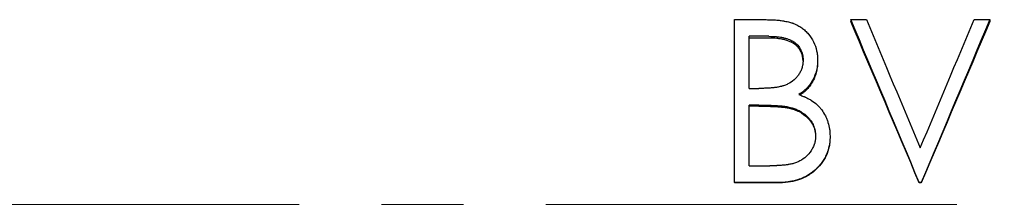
# Model space of a CAD drawing. Header units: millimetres. Extents: x 0 to 594, y 0 to 420.
# Tile 4 of 17: x 138.01 to 168.44, y 217.48 to 223.19. Entities that reach past the tile are written whole.
import ezdxf

# ---------------------------------------------------------------- set-up
doc = ezdxf.new("R2010")
doc.units = ezdxf.units.MM
doc.linetypes.add('CENTERX2', pattern=[20.32, 12.7, -2.54, 2.54, -2.54])

msp = doc.modelspace()

# ---------------------------------------------------------------- linework, layer by layer
at = {"color": 7, "linetype": 'Continuous', "lineweight": 25}
for p, q in [((160.108, 223.19), (161.084, 223.19)), ((160.108, 218.15), (160.108, 223.19)), ((163.698, 223.19), (164.179, 223.19)), ((163.698, 223.19), (163.698, 223.129)), ((167.512, 223.19), (167.993, 223.19)), ((167.993, 223.19), (167.993, 223.129)), ((161.166, 222.675), (160.557, 222.675)), ((160.557, 221.062), (160.557, 222.675)), ((161.166, 222.619), (160.557, 222.619)), ((162.672, 221.945), (162.672, 221.897)), ((160.557, 221.062), (160.858, 221.062)), ((160.854, 220.545), (160.557, 220.545)), ((160.557, 218.668), (160.557, 220.545)), ((160.854, 220.512), (160.557, 220.512)), ((161.79, 220.453), (161.79, 220.486)), ((163.057, 219.584), (163.057, 219.561)), ((160.557, 218.668), (161.196, 218.668)), ((160.108, 218.15), (160.108, 218.143)), ((161.46, 218.15), (160.108, 218.15)), ((161.46, 218.143), (160.108, 218.143)), ((165.877, 218.15), (165.813, 218.15)), ((165.813, 218.15), (165.813, 218.143)), ((165.877, 218.143), (165.813, 218.143)), ((165.877, 218.15), (165.877, 218.143))]:
    msp.add_line(p, q, dxfattribs=at)
at = {"color": 7, "linetype": 'CENTERX2', "lineweight": 18}
msp.add_line((248.252, 217.476), (54.967, 217.476), dxfattribs=at)
at = {"color": 7, "linetype": 'Continuous', "lineweight": 25}
for points, knots in [([(161.084, 223.19), (161.115, 223.19), (161.143, 223.19), (161.179, 223.189), (161.19, 223.189), (161.205, 223.189), (161.21, 223.188), (161.216, 223.188), (161.219, 223.188), (161.223, 223.188), (161.224, 223.188), (161.248, 223.187), (161.27, 223.186), (161.306, 223.184), (161.318, 223.184), (161.344, 223.182), (161.357, 223.181), (161.42, 223.177), (161.468, 223.172), (161.539, 223.163), (161.563, 223.16), (161.597, 223.155), (161.609, 223.153), (161.626, 223.15), (161.631, 223.149), (161.64, 223.148), (161.642, 223.147), (161.648, 223.146), (161.65, 223.146), (161.708, 223.136), (161.758, 223.125), (161.827, 223.106), (161.849, 223.1), (161.88, 223.089), (161.89, 223.086), (161.905, 223.081), (161.91, 223.079), (161.92, 223.075), (161.924, 223.074), (161.974, 223.054), (162.018, 223.034), (162.081, 223), (162.102, 222.988), (162.142, 222.963), (162.163, 222.95), (162.22, 222.91), (162.256, 222.88), (162.326, 222.815), (162.36, 222.779), (162.453, 222.667), (162.505, 222.587), (162.589, 222.416), (162.62, 222.326), (162.647, 222.207), (162.652, 222.183), (162.658, 222.148), (162.659, 222.136), (162.662, 222.118), (162.662, 222.112), (162.663, 222.104), (162.664, 222.101), (162.664, 222.095), (162.665, 222.091), (162.668, 222.057), (162.67, 222.009), (162.672, 221.945)], [0, 0, 0, 0, 0.03125, 0.03125, 0.046875, 0.046875, 0.054688, 0.054688, 0.058594, 0.058594, 0.0625, 0.0625, 0.09375, 0.09375, 0.109375, 0.109375, 0.125, 0.125, 0.1875, 0.1875, 0.21875, 0.21875, 0.234375, 0.234375, 0.242188, 0.242188, 0.246094, 0.246094, 0.25, 0.25, 0.3125, 0.3125, 0.34375, 0.34375, 0.359375, 0.359375, 0.367188, 0.367188, 0.375, 0.375, 0.4375, 0.4375, 0.46875, 0.46875, 0.5, 0.5, 0.5625, 0.5625, 0.625, 0.625, 0.75, 0.75, 0.875, 0.875, 0.90625, 0.90625, 0.921875, 0.921875, 0.929688, 0.929688, 0.933594, 0.933594, 0.9375, 0.9375, 1, 1, 1, 1]), ([(161.166, 222.675), (161.246, 222.674), (161.307, 222.672), (161.351, 222.669), (161.356, 222.669), (161.363, 222.669), (161.367, 222.668), (161.378, 222.667), (161.385, 222.667), (161.407, 222.665), (161.422, 222.663), (161.468, 222.658), (161.498, 222.653), (161.537, 222.647), (161.547, 222.645), (161.564, 222.642), (161.573, 222.641), (161.598, 222.636), (161.614, 222.632), (161.662, 222.621), (161.693, 222.613), (161.779, 222.585), (161.831, 222.564), (161.879, 222.537), (161.883, 222.535), (161.89, 222.531), (161.894, 222.529), (161.904, 222.523), (161.911, 222.519), (161.931, 222.506), (161.944, 222.498), (161.981, 222.47), (162.004, 222.451), (162.07, 222.388), (162.107, 222.341), (162.141, 222.282), (162.144, 222.276), (162.151, 222.264), (162.154, 222.257), (162.164, 222.237), (162.169, 222.224), (162.186, 222.181), (162.195, 222.151), (162.205, 222.11), (162.207, 222.103), (162.21, 222.088), (162.211, 222.081), (162.215, 222.058), (162.217, 222.043), (162.219, 222.026), (162.219, 222.025), (162.219, 222.022), (162.219, 222.021), (162.22, 222.017), (162.22, 222.014), (162.221, 222.004), (162.221, 221.997), (162.222, 221.974), (162.223, 221.956), (162.224, 221.936)], [0, 0, 0, 0, 0.125, 0.125, 0.132812, 0.132812, 0.140625, 0.140625, 0.15625, 0.15625, 0.1875, 0.1875, 0.25, 0.25, 0.265625, 0.265625, 0.28125, 0.28125, 0.3125, 0.3125, 0.375, 0.375, 0.5, 0.5, 0.507812, 0.507812, 0.515625, 0.515625, 0.53125, 0.53125, 0.5625, 0.5625, 0.625, 0.625, 0.75, 0.75, 0.765625, 0.765625, 0.78125, 0.78125, 0.8125, 0.8125, 0.875, 0.875, 0.890625, 0.890625, 0.90625, 0.90625, 0.9375, 0.9375, 0.941406, 0.941406, 0.945312, 0.945312, 0.953125, 0.953125, 0.96875, 0.96875, 1, 1, 1, 1]), ([(162.222, 221.915), (162.222, 221.928), (162.221, 221.96), (162.215, 222.011), (162.202, 222.08), (162.178, 222.157), (162.139, 222.239), (162.088, 222.312), (162.006, 222.402), (161.901, 222.477), (161.774, 222.533), (161.658, 222.569), (161.534, 222.593), (161.413, 222.61), (161.291, 222.617), (161.211, 222.619), (161.166, 222.619)], [0, 0, 0, 0, 0.028489, 0.066203, 0.10876, 0.175245, 0.236064, 0.29897, 0.361575, 0.490472, 0.566557, 0.651118, 0.745183, 0.831379, 0.906157, 1, 1, 1, 1]), ([(162.224, 221.936), (162.222, 221.885), (162.219, 221.847), (162.216, 221.82), (162.215, 221.817), (162.215, 221.812), (162.215, 221.81), (162.214, 221.803), (162.213, 221.799), (162.21, 221.785), (162.209, 221.776), (162.202, 221.748), (162.197, 221.729), (162.185, 221.689), (162.179, 221.671), (162.165, 221.635), (162.158, 221.617), (162.134, 221.565), (162.115, 221.532), (162.085, 221.485), (162.073, 221.469), (162.05, 221.438), (162.038, 221.423), (162.001, 221.38), (161.974, 221.353), (161.888, 221.277), (161.825, 221.234), (161.738, 221.192), (161.72, 221.183), (161.684, 221.168), (161.666, 221.161), (161.631, 221.148), (161.613, 221.143), (161.586, 221.135), (161.577, 221.132), (161.561, 221.128), (161.553, 221.126), (161.527, 221.12), (161.509, 221.116), (161.469, 221.108), (161.447, 221.104), (161.389, 221.094), (161.351, 221.088), (161.313, 221.084), (161.312, 221.084), (161.308, 221.084), (161.307, 221.084), (161.301, 221.083), (161.297, 221.083), (161.285, 221.082), (161.277, 221.081), (161.248, 221.078), (161.226, 221.076), (161.195, 221.074), (161.19, 221.074), (161.18, 221.073), (161.175, 221.072), (161.159, 221.071), (161.149, 221.071), (161.121, 221.069), (161.103, 221.068), (161.085, 221.067), (161.084, 221.067), (161.082, 221.067), (161.08, 221.067), (161.076, 221.067), (161.073, 221.067), (161.064, 221.066), (161.057, 221.066), (161.035, 221.066), (161.018, 221.065), (160.961, 221.064), (160.914, 221.063), (160.858, 221.062)], [0, 0, 0, 0, 0.0625, 0.0625, 0.066406, 0.066406, 0.070312, 0.070312, 0.078125, 0.078125, 0.09375, 0.09375, 0.125, 0.125, 0.15625, 0.15625, 0.1875, 0.1875, 0.25, 0.25, 0.28125, 0.28125, 0.3125, 0.3125, 0.375, 0.375, 0.5, 0.5, 0.53125, 0.53125, 0.5625, 0.5625, 0.59375, 0.59375, 0.609375, 0.609375, 0.625, 0.625, 0.65625, 0.65625, 0.6875, 0.6875, 0.75, 0.75, 0.753906, 0.753906, 0.757812, 0.757812, 0.765625, 0.765625, 0.78125, 0.78125, 0.8125, 0.8125, 0.820312, 0.820312, 0.828125, 0.828125, 0.84375, 0.84375, 0.875, 0.875, 0.878906, 0.878906, 0.882812, 0.882812, 0.890625, 0.890625, 0.90625, 0.90625, 0.9375, 0.9375, 1, 1, 1, 1]), ([(162.672, 221.945), (162.671, 221.91), (162.67, 221.879), (162.668, 221.839), (162.667, 221.827), (162.666, 221.81), (162.666, 221.805), (162.665, 221.797), (162.665, 221.795), (162.664, 221.79), (162.664, 221.789), (162.659, 221.735), (162.65, 221.683), (162.612, 221.52), (162.575, 221.421), (162.503, 221.284), (162.476, 221.24), (162.427, 221.172), (162.411, 221.15), (162.377, 221.109), (162.36, 221.09), (162.325, 221.053), (162.306, 221.034), (162.276, 221.008), (162.266, 220.999), (162.251, 220.986), (162.246, 220.982), (162.238, 220.976), (162.235, 220.974), (162.231, 220.97), (162.23, 220.969), (162.227, 220.967), (162.225, 220.966), (162.196, 220.944), (162.153, 220.913), (162.094, 220.874)], [0, 0, 0, 0, 0.0625, 0.0625, 0.09375, 0.09375, 0.109375, 0.109375, 0.117188, 0.117188, 0.125, 0.125, 0.25, 0.25, 0.5, 0.5, 0.625, 0.625, 0.6875, 0.6875, 0.75, 0.75, 0.8125, 0.8125, 0.84375, 0.84375, 0.859375, 0.859375, 0.867188, 0.867188, 0.871094, 0.871094, 0.875, 0.875, 1, 1, 1, 1]), ([(162.672, 221.897), (162.671, 221.866), (162.67, 221.814), (162.664, 221.736), (162.654, 221.662), (162.632, 221.558), (162.594, 221.431), (162.53, 221.286), (162.446, 221.153), (162.357, 221.044), (162.27, 220.962), (162.197, 220.906), (162.149, 220.874), (162.128, 220.86)], [0, 0, 0, 0, 0.075394, 0.129222, 0.192271, 0.258433, 0.39035, 0.516734, 0.645872, 0.774997, 0.860272, 0.937626, 1, 1, 1, 1]), ([(162.094, 220.874), (162.139, 220.857), (162.177, 220.841), (162.227, 220.821), (162.242, 220.814), (162.263, 220.805), (162.27, 220.802), (162.279, 220.798), (162.282, 220.797), (162.286, 220.795), (162.288, 220.794), (162.291, 220.793), (162.291, 220.792), (162.328, 220.776), (162.36, 220.759), (162.408, 220.733), (162.423, 220.725), (162.446, 220.711), (162.453, 220.707), (162.468, 220.698), (162.475, 220.693), (162.545, 220.649), (162.602, 220.605), (162.681, 220.532), (162.706, 220.506), (162.754, 220.453), (162.777, 220.425), (162.84, 220.34), (162.879, 220.277), (162.928, 220.18), (162.942, 220.147), (162.97, 220.081), (162.982, 220.047), (163.015, 219.941), (163.032, 219.87), (163.044, 219.783), (163.046, 219.766), (163.049, 219.739), (163.05, 219.73), (163.051, 219.716), (163.051, 219.711), (163.052, 219.704), (163.052, 219.702), (163.052, 219.697), (163.052, 219.694), (163.054, 219.669), (163.055, 219.632), (163.057, 219.584)], [0, 0, 0, 0, 0.0625, 0.0625, 0.09375, 0.09375, 0.109375, 0.109375, 0.117188, 0.117188, 0.121094, 0.121094, 0.125, 0.125, 0.1875, 0.1875, 0.21875, 0.21875, 0.234375, 0.234375, 0.25, 0.25, 0.375, 0.375, 0.4375, 0.4375, 0.5, 0.5, 0.625, 0.625, 0.6875, 0.6875, 0.75, 0.75, 0.875, 0.875, 0.90625, 0.90625, 0.921875, 0.921875, 0.929688, 0.929688, 0.933594, 0.933594, 0.9375, 0.9375, 1, 1, 1, 1]), ([(160.854, 220.545), (160.905, 220.545), (160.949, 220.545), (161.005, 220.545), (161.022, 220.544), (161.041, 220.544), (161.044, 220.544), (161.05, 220.544), (161.052, 220.544), (161.055, 220.544), (161.058, 220.544), (161.075, 220.543), (161.089, 220.543), (161.205, 220.541), (161.279, 220.538), (161.324, 220.536), (161.326, 220.536), (161.329, 220.536), (161.331, 220.536), (161.335, 220.536), (161.338, 220.535), (161.346, 220.535), (161.352, 220.535), (161.368, 220.534), (161.379, 220.533), (161.411, 220.531), (161.431, 220.53), (161.49, 220.526), (161.525, 220.523), (161.56, 220.52), (161.563, 220.519), (161.568, 220.519), (161.571, 220.519), (161.579, 220.518), (161.584, 220.517), (161.599, 220.516), (161.609, 220.515), (161.639, 220.511), (161.657, 220.509), (161.679, 220.506), (161.682, 220.505), (161.69, 220.504), (161.694, 220.504), (161.707, 220.501), (161.716, 220.5), (161.745, 220.495), (161.766, 220.491), (161.79, 220.486)], [0, 0, 0, 0, 0.125, 0.125, 0.1875, 0.1875, 0.203125, 0.203125, 0.210938, 0.210938, 0.21875, 0.21875, 0.25, 0.25, 0.5, 0.5, 0.503906, 0.503906, 0.507812, 0.507812, 0.515625, 0.515625, 0.53125, 0.53125, 0.5625, 0.5625, 0.625, 0.625, 0.75, 0.75, 0.757812, 0.757812, 0.765625, 0.765625, 0.78125, 0.78125, 0.8125, 0.8125, 0.875, 0.875, 0.890625, 0.890625, 0.90625, 0.90625, 0.9375, 0.9375, 1, 1, 1, 1]), ([(160.854, 220.512), (160.937, 220.512), (161.093, 220.511), (161.328, 220.505), (161.519, 220.492), (161.675, 220.476), (161.751, 220.461), (161.79, 220.453)], [0, 0, 0, 0, 0.263465, 0.500018, 0.750019, 0.875018, 1, 1, 1, 1]), ([(161.79, 220.486), (161.86, 220.467), (161.913, 220.451), (161.95, 220.439), (161.954, 220.437), (161.96, 220.435), (161.964, 220.434), (161.973, 220.43), (161.98, 220.428), (161.999, 220.42), (162.011, 220.415), (162.049, 220.399), (162.074, 220.387), (162.123, 220.362), (162.149, 220.347), (162.196, 220.318), (162.219, 220.303), (162.285, 220.254), (162.326, 220.219), (162.373, 220.171), (162.383, 220.16), (162.402, 220.139), (162.411, 220.128), (162.438, 220.095), (162.454, 220.073), (162.5, 220.005), (162.526, 219.957), (162.549, 219.902), (162.551, 219.897), (162.556, 219.885), (162.558, 219.879), (162.564, 219.861), (162.568, 219.848), (162.58, 219.807), (162.588, 219.776), (162.596, 219.733), (162.598, 219.719), (162.601, 219.699), (162.602, 219.693), (162.604, 219.68), (162.604, 219.675), (162.606, 219.649), (162.608, 219.62), (162.608, 219.584)], [0, 0, 0, 0, 0.125, 0.125, 0.132812, 0.132812, 0.140625, 0.140625, 0.15625, 0.15625, 0.1875, 0.1875, 0.25, 0.25, 0.3125, 0.3125, 0.375, 0.375, 0.5, 0.5, 0.53125, 0.53125, 0.5625, 0.5625, 0.625, 0.625, 0.75, 0.75, 0.765625, 0.765625, 0.78125, 0.78125, 0.8125, 0.8125, 0.875, 0.875, 0.90625, 0.90625, 0.921875, 0.921875, 0.9375, 0.9375, 1, 1, 1, 1]), ([(161.79, 220.453), (161.843, 220.439), (161.949, 220.411), (162.15, 220.326), (162.333, 220.196), (162.472, 220.027), (162.541, 219.905), (162.578, 219.794), (162.597, 219.712), (162.607, 219.633), (162.608, 219.587), (162.608, 219.561)], [0, 0, 0, 0, 0.1251882, 0.2502893, 0.4996003, 0.6268709, 0.7496894, 0.8178183, 0.8945338, 0.9421598, 1, 1, 1, 1]), ([(162.608, 219.584), (162.606, 219.531), (162.603, 219.491), (162.599, 219.463), (162.599, 219.46), (162.598, 219.455), (162.598, 219.453), (162.596, 219.446), (162.596, 219.441), (162.593, 219.427), (162.591, 219.417), (162.585, 219.388), (162.579, 219.368), (162.57, 219.339), (162.567, 219.33), (162.561, 219.311), (162.557, 219.302), (162.546, 219.275), (162.538, 219.257), (162.513, 219.203), (162.493, 219.168), (162.426, 219.065), (162.375, 219.006), (162.259, 218.9), (162.194, 218.855), (162.105, 218.808), (162.088, 218.8), (162.053, 218.784), (162.035, 218.776), (161.98, 218.756), (161.941, 218.744), (161.882, 218.728), (161.863, 218.724), (161.824, 218.716), (161.805, 218.712), (161.781, 218.708), (161.778, 218.708), (161.77, 218.706), (161.766, 218.706), (161.752, 218.704), (161.743, 218.702), (161.714, 218.698), (161.692, 218.695), (161.663, 218.692), (161.659, 218.691), (161.649, 218.69), (161.644, 218.689), (161.629, 218.688), (161.619, 218.687), (161.589, 218.684), (161.57, 218.682), (161.511, 218.677), (161.471, 218.675), (161.43, 218.673), (161.43, 218.673), (161.426, 218.673), (161.425, 218.673), (161.42, 218.673), (161.417, 218.673), (161.406, 218.672), (161.399, 218.672), (161.375, 218.671), (161.357, 218.671), (161.298, 218.67), (161.251, 218.669), (161.196, 218.668)], [0, 0, 0, 0, 0.0625, 0.0625, 0.066406, 0.066406, 0.070312, 0.070312, 0.078125, 0.078125, 0.09375, 0.09375, 0.125, 0.125, 0.140625, 0.140625, 0.15625, 0.15625, 0.1875, 0.1875, 0.25, 0.25, 0.375, 0.375, 0.5, 0.5, 0.53125, 0.53125, 0.5625, 0.5625, 0.625, 0.625, 0.65625, 0.65625, 0.6875, 0.6875, 0.695312, 0.695312, 0.703125, 0.703125, 0.71875, 0.71875, 0.75, 0.75, 0.757812, 0.757812, 0.765625, 0.765625, 0.78125, 0.78125, 0.8125, 0.8125, 0.875, 0.875, 0.878906, 0.878906, 0.882812, 0.882812, 0.890625, 0.890625, 0.90625, 0.90625, 0.9375, 0.9375, 1, 1, 1, 1]), ([(163.057, 219.584), (163.056, 219.551), (163.055, 219.521), (163.053, 219.483), (163.052, 219.472), (163.051, 219.456), (163.051, 219.451), (163.05, 219.444), (163.05, 219.442), (163.05, 219.437), (163.05, 219.436), (163.045, 219.383), (163.038, 219.334), (163.007, 219.183), (162.976, 219.088), (162.913, 218.951), (162.89, 218.907), (162.851, 218.843), (162.837, 218.822), (162.809, 218.78), (162.794, 218.76), (162.746, 218.698), (162.713, 218.659), (162.662, 218.604), (162.644, 218.587), (162.618, 218.561), (162.609, 218.553), (162.591, 218.536), (162.583, 218.529), (162.495, 218.453), (162.413, 218.396), (162.283, 218.325), (162.237, 218.303), (162.168, 218.274), (162.145, 218.265), (162.11, 218.252), (162.098, 218.248), (162.075, 218.24), (162.062, 218.236), (162.007, 218.219), (161.961, 218.207), (161.888, 218.191), (161.863, 218.186), (161.824, 218.179), (161.812, 218.177), (161.785, 218.173), (161.772, 218.171), (161.733, 218.166), (161.708, 218.162), (161.671, 218.159), (161.659, 218.158), (161.64, 218.156), (161.634, 218.156), (161.625, 218.155), (161.622, 218.155), (161.616, 218.155), (161.612, 218.154), (161.577, 218.152), (161.527, 218.151), (161.46, 218.15)], [0, 0, 0, 0, 0.03125, 0.03125, 0.046875, 0.046875, 0.054688, 0.054688, 0.058594, 0.058594, 0.0625, 0.0625, 0.125, 0.125, 0.25, 0.25, 0.3125, 0.3125, 0.34375, 0.34375, 0.375, 0.375, 0.4375, 0.4375, 0.46875, 0.46875, 0.484375, 0.484375, 0.5, 0.5, 0.625, 0.625, 0.6875, 0.6875, 0.71875, 0.71875, 0.734375, 0.734375, 0.75, 0.75, 0.8125, 0.8125, 0.84375, 0.84375, 0.859375, 0.859375, 0.875, 0.875, 0.90625, 0.90625, 0.921875, 0.921875, 0.929688, 0.929688, 0.933594, 0.933594, 0.9375, 0.9375, 1, 1, 1, 1]), ([(163.057, 219.561), (163.055, 219.512), (163.053, 219.412), (163.023, 219.215), (162.945, 218.976), (162.786, 218.72), (162.57, 218.491), (162.319, 218.323), (162.04, 218.212), (161.809, 218.165), (161.61, 218.145), (161.51, 218.144), (161.46, 218.143)], [0, 0, 0, 0, 0.0625796, 0.1251346, 0.2500437, 0.3749528, 0.4999267, 0.6428002, 0.7497949, 0.8748434, 0.9374145, 1, 1, 1, 1])]:
    msp.add_open_spline(points, degree=3, knots=knots, dxfattribs=at)
for points in [[(165.813, 218.15), (165.108, 219.835), (164.403, 221.518), (163.698, 223.19)], [(165.813, 218.143), (165.108, 219.809), (164.403, 221.474), (163.698, 223.129)], [(164.179, 223.19), (164.734, 221.872), (165.29, 220.548), (165.845, 219.221)], [(165.845, 219.221), (166.401, 220.548), (166.956, 221.872), (167.512, 223.19)], [(167.993, 223.19), (167.288, 221.518), (166.583, 219.835), (165.877, 218.15)], [(167.993, 223.129), (167.288, 221.474), (166.583, 219.809), (165.877, 218.143)]]:
    msp.add_open_spline(points, degree=3, dxfattribs=at)

doc.saveas('drawing.dxf')
